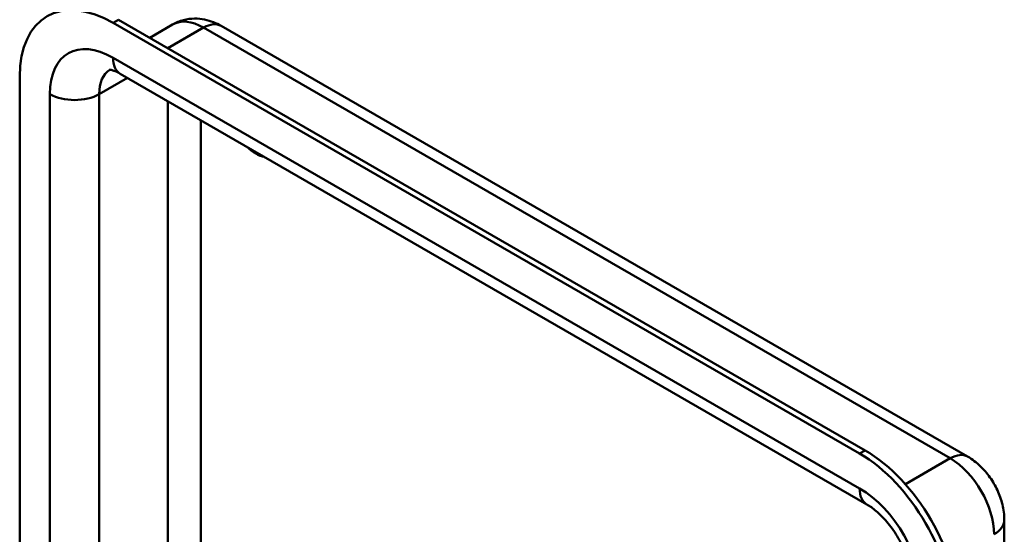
# Model space of a CAD drawing. Header units: millimetres. Extents: x 20 to 833, y 20 to 574.
# Tile 3 of 7: x 183 to 234, y 125 to 151. Entities that reach past the tile are written whole.
import ezdxf

# ---------------------------------------------------------------- set-up
doc = ezdxf.new("R2010")
doc.units = ezdxf.units.MM
doc.header["$LTSCALE"] = 2
doc.layers.add('Sichtbare Kanten(DIN)', color=7, linetype='Continuous', lineweight=50)
doc.layers.add('Sichtbare tangentiale Kanten(DIN)', color=7, linetype='Continuous', lineweight=50)

msp = doc.modelspace()

# ---------------------------------------------------------------- linework, layer by layer
at = {"layer": 'Sichtbare Kanten(DIN)'}
for p, q in [((226.09, 128.768), (187.623, 150.977)), ((226.372, 128.931), (187.906, 151.14)), ((190.69, 150.89), (189.514, 150.211)), ((193.19, 150.821), (231.657, 128.612)), ((182.815, 148.2), (182.815, 80.921)), ((187.996, 148.356), (226.462, 126.148)), ((233.546, 125.339), (233.546, 58.059))]:
    msp.add_line(p, q, dxfattribs=at)
for centre, major_axis, start_param, end_param in [((187.623, 145.424), (-3.4, 5.889), 5.497787, 7.068583), ((194.977, 145.751), (0.93, -1.611), 5.145211, 5.850363), ((226.372, 123.379), (-3.4, 5.889), 3.926991, 5.497787), ((226.09, 123.216), (-3.4, 5.889), 3.926991, 5.497787)]:
    msp.add_ellipse(centre, major_axis=major_axis, ratio=0.57735, start_param=start_param, end_param=end_param, dxfattribs=at)
for points, knots in [([(190.69, 150.89), (190.868, 150.993), (191.06, 151.071), (191.445, 151.171), (191.637, 151.195), (192.004, 151.199), (192.178, 151.18), (192.503, 151.114), (192.655, 151.067), (192.937, 150.956), (193.067, 150.891), (193.19, 150.821)], [3.9269908, 3.9269908, 3.9269908, 3.9269908, 4.0840704, 4.0840704, 4.2411501, 4.2411501, 4.3982297, 4.3982297, 4.5553093, 4.5553093, 4.712389, 4.712389, 4.712389, 4.712389]), ([(187.429, 148.558), (187.429, 148.558), (187.432, 148.558), (187.454, 148.559), (187.485, 148.557), (187.583, 148.537), (187.648, 148.519), (187.805, 148.457), (187.896, 148.414), (187.996, 148.356)], [4.1667876, 4.1667876, 4.1667876, 4.1667876, 4.2411501, 4.2411501, 4.3982297, 4.3982297, 4.5553093, 4.5553093, 4.712389, 4.712389, 4.712389, 4.712389]), ([(231.657, 128.612), (231.902, 128.471), (232.114, 128.305), (232.494, 127.943), (232.661, 127.746), (232.956, 127.328), (233.084, 127.106), (233.299, 126.641), (233.386, 126.398), (233.509, 125.888), (233.546, 125.621), (233.546, 125.339)], [4.712389, 4.712389, 4.712389, 4.712389, 5.026548, 5.026548, 5.340708, 5.340708, 5.654867, 5.654867, 5.969026, 5.969026, 6.283185, 6.283185, 6.283185, 6.283185]), ([(226.462, 126.148), (226.61, 126.062), (226.776, 125.946), (227.127, 125.647), (227.314, 125.46), (227.682, 125.026), (227.862, 124.777), (228.188, 124.245), (228.332, 123.961), (228.566, 123.399), (228.656, 123.121), (228.774, 122.612), (228.805, 122.381), (228.814, 122.145), (228.815, 122.108), (228.815, 122.073)], [4.712389, 4.712389, 4.712389, 4.712389, 4.945101, 4.945101, 5.193081, 5.193081, 5.453577, 5.453577, 5.719578, 5.719578, 5.982715, 5.982715, 6.234734, 6.234734, 6.283185, 6.283185, 6.283185, 6.283185])]:
    msp.add_open_spline(points, degree=3, knots=knots, dxfattribs=at)
at = {"layer": 'Sichtbare tangentiale Kanten(DIN)'}
for p, q in [((187.623, 150.977), (187.906, 151.14)), ((192.29, 150.732), (190.451, 149.67)), ((192.29, 150.732), (230.757, 128.523)), ((226.09, 126.972), (187.623, 149.18)), ((188.369, 148.141), (186.916, 147.302)), ((184.37, 147.302), (184.37, 80.023)), ((186.916, 119.389), (186.916, 147.302)), ((190.451, 146.938), (190.451, 123.071)), ((192.148, 124.072), (192.148, 145.959)), ((226.09, 128.768), (226.372, 128.931)), ((230.757, 128.523), (228.447, 127.19))]:
    msp.add_line(p, q, dxfattribs=at)
for centre, major_axis, start_param, end_param in [((192.29, 148.119), (-1.6, 2.771), 5.497787, 6.283185), ((192.29, 149.262), (0.9, 1.559), 0, 0.785398), ((187.623, 145.424), (-2.3, 3.984), 5.497787, 7.068583), ((188.896, 149.915), (-0.9, -1.559), 5.497787, 6.283185), ((188.896, 146.159), (-1.4, 2.425), 0.030717, 0.785398), ((185.643, 148.037), (-1.8, 0), 0.785398, 2.356194), ((230.757, 127.053), (0.9, 1.559), 0, 0.785398), ((230.757, 125.91), (1.6, -2.771), 0.785398, 2.356194), ((226.09, 123.216), (-2.3, 3.984), 3.926991, 5.497787), ((227.362, 127.706), (-0.9, -1.559), 5.497787, 6.283185), ((231.746, 125.339), (1.8, 0), 5.497787, 6.283185)]:
    msp.add_ellipse(centre, major_axis=major_axis, ratio=0.57735, start_param=start_param, end_param=end_param, dxfattribs=at)

doc.saveas('drawing.dxf')
